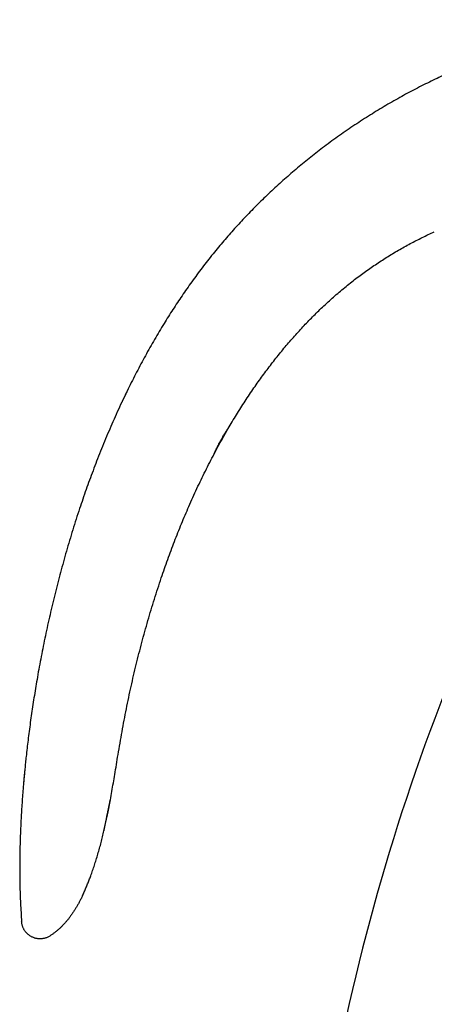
# Model space of a CAD drawing. Header units: millimetres. Extents: x 8 to 501, y 12 to 615.
# Tile 72 of 77: x 412 to 446, y 535 to 615. Entities that reach past the tile are written whole.
import ezdxf

# ---------------------------------------------------------------- set-up
doc = ezdxf.new("R2010")
doc.units = ezdxf.units.MM

msp = doc.modelspace()

# ---------------------------------------------------------------- linework, layer by layer
at = {"color": 7, "linetype": 'Continuous', "lineweight": 30}
msp.add_arc((610.627, 496.171), 176.36, 146.29098, 170.23099, dxfattribs=at)
for points, knots in [([(477.322, 613.278), (477.142, 613.334), (476.782, 613.446), (476.238, 613.602), (475.692, 613.75), (475.143, 613.89), (474.594, 614.02), (474.045, 614.141), (473.498, 614.252), (472.948, 614.355), (472.392, 614.451), (471.83, 614.539), (471.262, 614.618), (470.692, 614.69), (470.12, 614.752), (469.546, 614.806), (468.97, 614.852), (468.393, 614.889), (467.814, 614.918), (467.235, 614.939), (466.654, 614.951), (466.072, 614.955), (465.492, 614.951), (464.914, 614.939), (464.34, 614.919), (463.764, 614.891), (463.151, 614.854), (462.5, 614.804), (461.812, 614.74), (461.123, 614.666), (460.434, 614.581), (459.745, 614.485), (459.066, 614.38), (458.397, 614.266), (457.739, 614.145), (457.082, 614.014), (456.425, 613.873), (455.768, 613.723), (455.112, 613.563), (454.457, 613.394), (453.793, 613.212), (453.12, 613.018), (452.437, 612.81), (451.757, 612.593), (451.078, 612.365), (450.401, 612.127), (449.736, 611.883), (449.084, 611.633), (448.444, 611.378), (447.806, 611.114), (447.171, 610.841), (446.538, 610.56), (445.909, 610.269), (445.282, 609.97), (444.648, 609.656), (444.008, 609.329), (443.362, 608.988), (442.719, 608.636), (442.081, 608.276), (441.446, 607.906), (441.027, 607.652), (440.817, 607.525)], [0, 0, 0, 0, 0.014845, 0.029702, 0.044573, 0.05946, 0.074364, 0.089021, 0.103696, 0.118392, 0.13311, 0.148151, 0.163217, 0.178309, 0.193427, 0.208573, 0.223747, 0.23895, 0.25415, 0.269379, 0.284639, 0.29993, 0.315252, 0.330331, 0.345441, 0.360582, 0.375755, 0.393858, 0.412006, 0.430198, 0.448435, 0.466716, 0.485042, 0.502576, 0.52015, 0.537763, 0.555416, 0.573107, 0.590837, 0.608606, 0.626411, 0.645104, 0.663837, 0.68261, 0.701421, 0.720269, 0.739155, 0.757217, 0.775311, 0.793437, 0.811594, 0.829781, 0.847999, 0.866245, 0.88452, 0.903695, 0.922899, 0.942133, 0.961395, 0.980684, 1, 1, 1, 1]), ([(440.817, 607.525), (440.604, 607.394), (440.178, 607.131), (439.545, 606.724), (438.917, 606.309), (438.295, 605.885), (437.677, 605.45), (437.065, 605.007), (436.476, 604.567), (435.909, 604.131), (435.363, 603.7), (434.823, 603.262), (434.288, 602.815), (433.758, 602.362), (433.234, 601.901), (432.716, 601.432), (432.203, 600.956), (431.697, 600.473), (431.197, 599.982), (430.703, 599.484), (430.224, 598.988), (429.762, 598.495), (429.314, 598.005), (428.872, 597.509), (428.437, 597.007), (427.999, 596.487), (427.56, 595.951), (427.119, 595.398), (426.686, 594.837), (426.26, 594.27), (425.841, 593.697), (425.437, 593.128), (425.047, 592.565), (424.672, 592.007), (424.303, 591.445), (423.94, 590.877), (423.57, 590.283), (423.193, 589.661), (422.81, 589.011), (422.435, 588.356), (422.068, 587.695), (421.708, 587.03), (421.356, 586.36), (421.01, 585.685), (420.786, 585.232), (420.674, 585.006)], [0, 0, 0, 0, 0.0245053, 0.0490434, 0.0736137, 0.0982154, 0.1228479, 0.1475106, 0.1722031, 0.1948635, 0.2175482, 0.2402568, 0.262989, 0.2857448, 0.3085239, 0.3313261, 0.3541513, 0.3769996, 0.3998709, 0.4227655, 0.4456836, 0.467314, 0.4889659, 0.5106399, 0.5323364, 0.5540561, 0.5771182, 0.6002081, 0.6233262, 0.6464732, 0.6696491, 0.6928542, 0.7147599, 0.736691, 0.7586473, 0.7806283, 0.8026332, 0.8272197, 0.8518338, 0.8764742, 0.9011391, 0.9258264, 0.9505339, 0.9752593, 1, 1, 1, 1]), ([(428.873, 581.917), (428.985, 582.106), (429.209, 582.483), (429.552, 583.043), (429.9, 583.596), (430.254, 584.141), (430.613, 584.679), (430.97, 585.2), (431.325, 585.704), (431.678, 586.191), (432.035, 586.671), (432.397, 587.144), (432.764, 587.61), (433.136, 588.069), (433.512, 588.52), (433.892, 588.964), (434.277, 589.401), (434.665, 589.827), (435.054, 590.243), (435.446, 590.649), (435.842, 591.048), (436.254, 591.449), (436.68, 591.852), (437.123, 592.256), (437.571, 592.652), (438.024, 593.038), (438.482, 593.414), (438.937, 593.775), (439.388, 594.119), (439.834, 594.449), (440.285, 594.769), (440.741, 595.082), (441.202, 595.386), (441.667, 595.682), (442.137, 595.97), (442.612, 596.25), (443.092, 596.522), (443.574, 596.785), (444.058, 597.039), (444.544, 597.284), (445.035, 597.523), (445.365, 597.675), (445.531, 597.752)], [0, 0, 0, 0, 0.028233, 0.05633, 0.084292, 0.112117, 0.139807, 0.167362, 0.193218, 0.218955, 0.244573, 0.270071, 0.295451, 0.320713, 0.345859, 0.370889, 0.395806, 0.42061, 0.444863, 0.469011, 0.493059, 0.517011, 0.542773, 0.568433, 0.593996, 0.61947, 0.644859, 0.67017, 0.69397, 0.717712, 0.741402, 0.765052, 0.788671, 0.812271, 0.835864, 0.859461, 0.883071, 0.906707, 0.929955, 0.953247, 0.976592, 1, 1, 1, 1]), ([(420.674, 585.006), (420.674, 585.005), (420.674, 585.005), (420.671, 584.999), (420.667, 584.989), (420.66, 584.976), (420.652, 584.959), (420.643, 584.939), (420.631, 584.915), (420.618, 584.888), (420.604, 584.858), (420.589, 584.825), (420.572, 584.79), (420.554, 584.752), (420.535, 584.712), (420.515, 584.671), (420.494, 584.628), (420.473, 584.584), (420.452, 584.539), (420.43, 584.494), (420.408, 584.448), (420.386, 584.402), (420.364, 584.357), (420.343, 584.313), (420.322, 584.27), (420.302, 584.228), (420.283, 584.188), (420.264, 584.15), (420.247, 584.113), (420.231, 584.08), (420.216, 584.049), (420.203, 584.022), (420.191, 583.997), (420.18, 583.975), (420.172, 583.958), (420.165, 583.944), (420.16, 583.933), (420.156, 583.925), (420.156, 583.924), (420.155, 583.924)], [0, 0, 0, 0, 0.026461, 0.052921, 0.080151, 0.10738, 0.133841, 0.160302, 0.187531, 0.214761, 0.241222, 0.267683, 0.294913, 0.322142, 0.348605, 0.375067, 0.402298, 0.429529, 0.455992, 0.482456, 0.509689, 0.536921, 0.563387, 0.589852, 0.617087, 0.644321, 0.670787, 0.697253, 0.724488, 0.751723, 0.778188, 0.804653, 0.831887, 0.859121, 0.885583, 0.912045, 0.939276, 0.966507, 1, 1, 1, 1]), ([(420.674, 585.006), (420.674, 585.005), (420.673, 585.004), (420.667, 584.991), (420.657, 584.97), (420.644, 584.941), (420.626, 584.903), (420.606, 584.861), (420.585, 584.817), (420.564, 584.774), (420.541, 584.726), (420.517, 584.675), (420.491, 584.621), (420.469, 584.575), (420.45, 584.536), (420.436, 584.507), (420.423, 584.479), (420.414, 584.461), (420.41, 584.453)], [0, 0, 0, 0, 0.07622, 0.153819, 0.232799, 0.31316, 0.3949, 0.478021, 0.541288, 0.605333, 0.670154, 0.735753, 0.802129, 0.869282, 0.903163, 0.937238, 0.971507, 1, 1, 1, 1]), ([(420.155, 583.924), (420.033, 583.661), (419.789, 583.136), (419.435, 582.343), (419.09, 581.546), (418.753, 580.745), (418.426, 579.941), (418.115, 579.149), (417.817, 578.37), (417.533, 577.605), (417.258, 576.837), (416.99, 576.067), (416.719, 575.267), (416.447, 574.436), (416.175, 573.573), (415.913, 572.711), (415.659, 571.848), (415.415, 570.985), (415.18, 570.123), (414.953, 569.262), (414.736, 568.402), (414.527, 567.545), (414.327, 566.689), (414.136, 565.836), (413.953, 564.986), (413.778, 564.14), (413.612, 563.297), (413.454, 562.458), (413.309, 561.652), (413.177, 560.879), (413.055, 560.138), (412.94, 559.403), (412.831, 558.671), (412.729, 557.946), (412.632, 557.225), (412.572, 556.746), (412.543, 556.508)], [0, 0, 0, 0, 0.030399, 0.060803, 0.091208, 0.121607, 0.151996, 0.182367, 0.210981, 0.239569, 0.268126, 0.296645, 0.32512, 0.356842, 0.388493, 0.420066, 0.45155, 0.482938, 0.514219, 0.545383, 0.576422, 0.607326, 0.638083, 0.668685, 0.69912, 0.729379, 0.759451, 0.789326, 0.818992, 0.845444, 0.871712, 0.897787, 0.923661, 0.949327, 0.974776, 1, 1, 1, 1]), ([(427.651, 579.728), (427.652, 579.728), (427.652, 579.73), (427.658, 579.742), (427.666, 579.762), (427.679, 579.791), (427.694, 579.826), (427.713, 579.869), (427.736, 579.919), (427.761, 579.976), (427.79, 580.039), (427.822, 580.107), (427.857, 580.182), (427.894, 580.26), (427.934, 580.342), (427.977, 580.427), (428.022, 580.516), (428.069, 580.607), (428.117, 580.698), (428.167, 580.789), (428.218, 580.882), (428.27, 580.973), (428.322, 581.063), (428.373, 581.151), (428.425, 581.237), (428.476, 581.32), (428.526, 581.399), (428.574, 581.474), (428.62, 581.545), (428.663, 581.611), (428.704, 581.671), (428.74, 581.726), (428.774, 581.774), (428.803, 581.816), (428.827, 581.851), (428.846, 581.878), (428.86, 581.899), (428.869, 581.91), (428.872, 581.916), (428.873, 581.917), (428.873, 581.917)], [0, 0, 0, 0, 0.026313, 0.052808, 0.07988, 0.10715, 0.133463, 0.159958, 0.187029, 0.214299, 0.240615, 0.267114, 0.29419, 0.321467, 0.347741, 0.374198, 0.401234, 0.428469, 0.454679, 0.481071, 0.508034, 0.535195, 0.561468, 0.587922, 0.614942, 0.642156, 0.668655, 0.695336, 0.72259, 0.750043, 0.776676, 0.803495, 0.830906, 0.858524, 0.884946, 0.911555, 0.93876, 0.966173, 0.983062, 1, 1, 1, 1]), ([(427.651, 579.728), (427.762, 579.935), (427.984, 580.35), (428.3, 580.921), (428.596, 581.443), (428.781, 581.759), (428.873, 581.917)], [0, 0, 0, 0, 0.2817929, 0.5621937, 0.7815291, 1, 1, 1, 1]), ([(427.651, 579.728), (427.652, 579.728), (427.652, 579.73), (427.658, 579.742), (427.666, 579.762), (427.679, 579.791), (427.694, 579.826), (427.713, 579.869), (427.736, 579.919), (427.761, 579.977), (427.79, 580.039), (427.822, 580.108), (427.857, 580.182), (427.894, 580.261), (427.934, 580.342), (427.977, 580.428), (428.022, 580.516), (428.069, 580.607), (428.117, 580.698), (428.167, 580.789), (428.218, 580.882), (428.27, 580.974), (428.322, 581.063), (428.374, 581.151), (428.425, 581.237), (428.477, 581.32), (428.526, 581.399), (428.574, 581.474), (428.62, 581.545), (428.664, 581.611), (428.704, 581.671), (428.74, 581.726), (428.774, 581.774), (428.803, 581.816), (428.827, 581.851), (428.846, 581.878), (428.86, 581.899), (428.869, 581.91), (428.872, 581.916), (428.873, 581.917), (428.873, 581.917)], [0, 0, 0, 0, 0.026404, 0.052808, 0.079979, 0.10715, 0.133554, 0.159958, 0.187129, 0.214299, 0.240707, 0.267114, 0.29429, 0.321467, 0.347833, 0.374198, 0.401334, 0.428469, 0.45477, 0.481071, 0.508133, 0.535195, 0.561558, 0.587922, 0.615039, 0.642156, 0.668746, 0.695335, 0.722689, 0.750043, 0.776769, 0.803495, 0.83101, 0.858524, 0.885039, 0.911555, 0.938864, 0.966173, 0.983062, 1, 1, 1, 1]), ([(419.852, 555.331), (419.904, 555.642), (420.009, 556.265), (420.174, 557.196), (420.346, 558.124), (420.526, 559.048), (420.714, 559.962), (420.91, 560.866), (421.114, 561.76), (421.327, 562.648), (421.549, 563.538), (421.781, 564.428), (422.023, 565.319), (422.274, 566.203), (422.533, 567.082), (422.801, 567.954), (423.078, 568.819), (423.351, 569.642), (423.62, 570.423), (423.883, 571.162), (424.153, 571.896), (424.43, 572.624), (424.712, 573.345), (425.002, 574.061), (425.298, 574.77), (425.605, 575.483), (425.924, 576.201), (426.255, 576.922), (426.593, 577.635), (426.938, 578.341), (427.29, 579.038), (427.531, 579.498), (427.651, 579.728)], [0, 0, 0, 0, 0.036851, 0.073623, 0.110308, 0.146899, 0.183391, 0.219128, 0.25476, 0.290282, 0.325689, 0.361694, 0.39757, 0.433311, 0.468913, 0.504371, 0.539682, 0.57484, 0.605476, 0.63599, 0.666379, 0.696641, 0.726773, 0.756773, 0.786639, 0.816368, 0.847365, 0.878207, 0.908894, 0.939422, 0.969791, 1, 1, 1, 1]), ([(412.543, 556.508), (412.516, 556.288), (412.463, 555.849), (412.395, 555.239), (412.335, 554.681), (412.301, 554.341), (412.284, 554.172)], [0, 0, 0, 0, 0.283327, 0.564109, 0.782885, 1, 1, 1, 1]), ([(419.228, 551.666), (419.27, 551.893), (419.353, 552.349), (419.47, 553.034), (419.637, 554.027), (419.763, 554.793), (419.852, 555.331)], [0, 0, 0, 0, 0.1869106, 0.3737492, 0.5604828, 1, 1, 1, 1]), ([(412.275, 554.078), (412.254, 553.861), (412.218, 553.476), (412.184, 553.09), (412.17, 552.922)], [0, 0, 0, 0, 0.563947, 1, 1, 1, 1]), ([(412.284, 554.172), (412.284, 554.172), (412.284, 554.171), (412.284, 554.165), (412.283, 554.155), (412.281, 554.14), (412.28, 554.122), (412.278, 554.101), (412.275, 554.076), (412.273, 554.047), (412.27, 554.015), (412.267, 553.98), (412.263, 553.942), (412.259, 553.901), (412.255, 553.858), (412.251, 553.811), (412.246, 553.763), (412.242, 553.712), (412.237, 553.659), (412.232, 553.605), (412.227, 553.556), (412.224, 553.524), (412.223, 553.511)], [0, 0, 0, 0, 0.0478, 0.0956, 0.144821, 0.194042, 0.241831, 0.289621, 0.338736, 0.387852, 0.436842, 0.485833, 0.536104, 0.586376, 0.638059, 0.689743, 0.742779, 0.795816, 0.850265, 0.904715, 0.960651, 1, 1, 1, 1]), ([(412.277, 554.098), (412.277, 554.097), (412.277, 554.095), (412.275, 554.08), (412.273, 554.056), (412.27, 554.023), (412.266, 553.981), (412.262, 553.933), (412.257, 553.877), (412.251, 553.815), (412.245, 553.752), (412.24, 553.691), (412.234, 553.634), (412.229, 553.574), (412.225, 553.533), (412.223, 553.512)], [0, 0, 0, 0, 0.082997, 0.165128, 0.246774, 0.328207, 0.409626, 0.491202, 0.573117, 0.655607, 0.738999, 0.802423, 0.866856, 0.932596, 1, 1, 1, 1]), ([(412.168, 552.903), (412.15, 552.683), (412.114, 552.245), (412.066, 551.591), (412.023, 550.946), (411.986, 550.308), (411.953, 549.678), (411.926, 549.069), (411.905, 548.479), (411.888, 547.91), (411.876, 547.349), (411.867, 546.796), (411.865, 546.43), (411.864, 546.249)], [0, 0, 0, 0, 0.099527, 0.197879, 0.295021, 0.390919, 0.485539, 0.578846, 0.665588, 0.751103, 0.835363, 0.918338, 1, 1, 1, 1]), ([(412.223, 553.512), (412.222, 553.492), (412.218, 553.453), (412.213, 553.395), (412.208, 553.338), (412.202, 553.277), (412.196, 553.213), (412.19, 553.148), (412.185, 553.088), (412.18, 553.035), (412.176, 552.99), (412.173, 552.955), (412.171, 552.931), (412.169, 552.915), (412.168, 552.905), (412.168, 552.904), (412.168, 552.903)], [0, 0, 0, 0, 0.062606, 0.124919, 0.18719, 0.249571, 0.333001, 0.416737, 0.500632, 0.584479, 0.668075, 0.751286, 0.813464, 0.875513, 0.937602, 1, 1, 1, 1]), ([(412.195, 553.2), (412.194, 553.193), (412.192, 553.169), (412.189, 553.131), (412.185, 553.088), (412.182, 553.05), (412.178, 553.017), (412.176, 552.986), (412.173, 552.961), (412.172, 552.94), (412.17, 552.924), (412.169, 552.912), (412.168, 552.905), (412.168, 552.904), (412.168, 552.903)], [0, 0, 0, 0, 0.043321, 0.136442, 0.229558, 0.315867, 0.402173, 0.49132, 0.580464, 0.661562, 0.742657, 0.826355, 0.910052, 1, 1, 1, 1]), ([(418.709, 549.15), (418.709, 549.151), (418.709, 549.153), (418.712, 549.166), (418.716, 549.187), (418.722, 549.217), (418.73, 549.254), (418.739, 549.299), (418.749, 549.352), (418.762, 549.412), (418.775, 549.479), (418.79, 549.551), (418.805, 549.631), (418.823, 549.715), (418.841, 549.805), (418.86, 549.899), (418.88, 549.998), (418.9, 550.1), (418.922, 550.205), (418.943, 550.311), (418.966, 550.419), (418.988, 550.528), (419.01, 550.635), (419.032, 550.741), (419.054, 550.846), (419.075, 550.947), (419.095, 551.043), (419.114, 551.134), (419.133, 551.221), (419.15, 551.301), (419.166, 551.374), (419.18, 551.439), (419.192, 551.498), (419.203, 551.548), (419.212, 551.588), (419.219, 551.621), (419.224, 551.645), (419.227, 551.658), (419.228, 551.665), (419.228, 551.665), (419.228, 551.666)], [0, 0, 0, 0, 0.025476, 0.051131, 0.077349, 0.103762, 0.129237, 0.154887, 0.181083, 0.207465, 0.233256, 0.25922, 0.285721, 0.312403, 0.338881, 0.365536, 0.392742, 0.420137, 0.447271, 0.47459, 0.502488, 0.530587, 0.558031, 0.585668, 0.613912, 0.642369, 0.669622, 0.697069, 0.725138, 0.753425, 0.780099, 0.806966, 0.834446, 0.862142, 0.888149, 0.914343, 0.941127, 0.968118, 0.984038, 1, 1, 1, 1]), ([(418.709, 549.15), (418.745, 549.306), (418.817, 549.618), (418.918, 550.086), (419.021, 550.584), (419.125, 551.11), (419.194, 551.48), (419.228, 551.666)], [0, 0, 0, 0, 0.186725, 0.373417, 0.560086, 0.78006, 1, 1, 1, 1]), ([(418.709, 549.15), (418.709, 549.151), (418.709, 549.153), (418.712, 549.166), (418.716, 549.187), (418.722, 549.217), (418.73, 549.254), (418.739, 549.299), (418.749, 549.352), (418.762, 549.412), (418.775, 549.479), (418.79, 549.552), (418.806, 549.631), (418.823, 549.716), (418.841, 549.805), (418.86, 549.9), (418.88, 549.998), (418.9, 550.101), (418.922, 550.205), (418.943, 550.311), (418.966, 550.42), (418.988, 550.528), (419.01, 550.635), (419.032, 550.741), (419.054, 550.846), (419.075, 550.947), (419.095, 551.043), (419.114, 551.134), (419.133, 551.221), (419.15, 551.302), (419.166, 551.374), (419.18, 551.439), (419.192, 551.498), (419.203, 551.548), (419.212, 551.589), (419.219, 551.621), (419.224, 551.645), (419.227, 551.658), (419.228, 551.665), (419.228, 551.665), (419.228, 551.666)], [0, 0, 0, 0, 0.025565, 0.051131, 0.077446, 0.103762, 0.129325, 0.154887, 0.181176, 0.207465, 0.233342, 0.25922, 0.285812, 0.312403, 0.338969, 0.365536, 0.392836, 0.420137, 0.447364, 0.47459, 0.502588, 0.530587, 0.558127, 0.585668, 0.614019, 0.642369, 0.669719, 0.697069, 0.725247, 0.753425, 0.780195, 0.806966, 0.834554, 0.862142, 0.888243, 0.914343, 0.94123, 0.968118, 0.984037, 1, 1, 1, 1]), ([(416.961, 543.882), (417.011, 543.988), (417.11, 544.201), (417.25, 544.525), (417.384, 544.85), (417.513, 545.177), (417.649, 545.539), (417.791, 545.937), (417.937, 546.369), (418.08, 546.814), (418.217, 547.27), (418.351, 547.738), (418.477, 548.208), (418.597, 548.678), (418.671, 548.993), (418.709, 549.15)], [0, 0, 0, 0, 0.063378, 0.126774, 0.190125, 0.253357, 0.31642, 0.398772, 0.480902, 0.56285, 0.650489, 0.737992, 0.825393, 0.912721, 1, 1, 1, 1]), ([(411.864, 546.249), (411.865, 546.001), (411.865, 545.506), (411.877, 544.762), (411.898, 544.018), (411.929, 543.272), (411.97, 542.525), (412.006, 542.027), (412.024, 541.778)], [0, 0, 0, 0, 0.165937, 0.332108, 0.498554, 0.665321, 0.832453, 1, 1, 1, 1]), ([(416.961, 543.882), (416.923, 543.803), (416.847, 543.645), (416.726, 543.412), (416.601, 543.181), (416.47, 542.955), (416.334, 542.732), (416.192, 542.513), (416.043, 542.299), (415.894, 542.097), (415.744, 541.907), (415.593, 541.729), (415.436, 541.556), (415.271, 541.387), (415.1, 541.225), (414.923, 541.07), (414.739, 540.921), (414.548, 540.778), (414.416, 540.688), (414.35, 540.643)], [0, 0, 0, 0, 0.062393, 0.124727, 0.186976, 0.249117, 0.311137, 0.373028, 0.434793, 0.496477, 0.55175, 0.607104, 0.662628, 0.71842, 0.774591, 0.830243, 0.886409, 0.94302, 1, 1, 1, 1]), ([(414.35, 540.643), (414.318, 540.622), (414.252, 540.581), (414.146, 540.527), (414.042, 540.485), (413.942, 540.452), (413.849, 540.427), (413.751, 540.409), (413.651, 540.397), (413.549, 540.391), (413.445, 540.393), (413.34, 540.402), (413.235, 540.418), (413.131, 540.442), (413.028, 540.473), (412.928, 540.512), (412.831, 540.558), (412.738, 540.611), (412.649, 540.669), (412.565, 540.734), (412.487, 540.803), (412.414, 540.876), (412.348, 540.954), (412.289, 541.033), (412.235, 541.116), (412.188, 541.199), (412.148, 541.283), (412.113, 541.368), (412.082, 541.461), (412.055, 541.562), (412.035, 541.671), (412.028, 541.743), (412.024, 541.778)], [0, 0, 0, 0, 0.036653, 0.074698, 0.114088, 0.144479, 0.175554, 0.207269, 0.239574, 0.272409, 0.30571, 0.339406, 0.373419, 0.407667, 0.442066, 0.476527, 0.510964, 0.545286, 0.579409, 0.613249, 0.646726, 0.679767, 0.712304, 0.744275, 0.775627, 0.806312, 0.836292, 0.865533, 0.894011, 0.93076, 0.966093, 1, 1, 1, 1])]:
    msp.add_open_spline(points, degree=3, knots=knots, dxfattribs=at)

doc.saveas('drawing.dxf')
